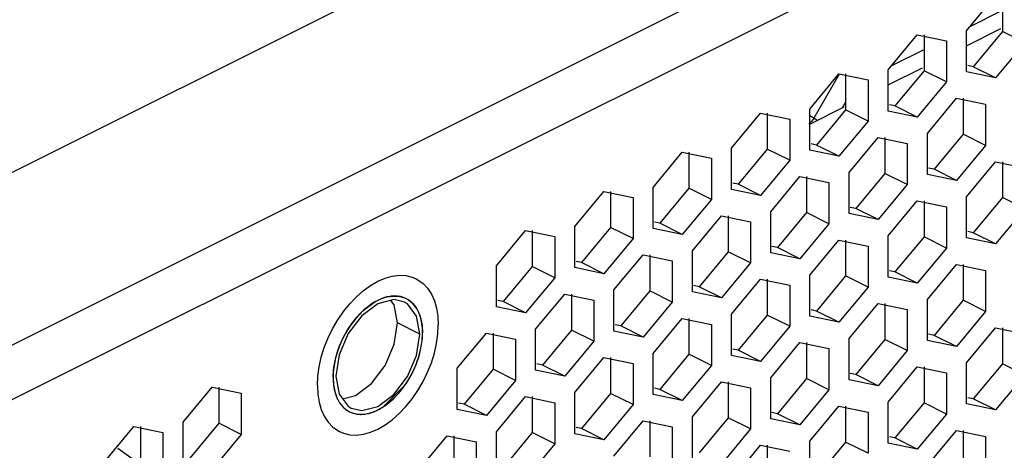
# Paper-space layout '005_EXP_CORICANT_PE_DRAWING_3_1' of a CAD drawing. Header units: millimetres. Extents: x 6 to 413, y 7 to 290.
# Tile 184 of 228: x 259.19 to 264.78, y 89.98 to 92.43. Entities that reach past the tile are written whole.
import ezdxf

# ---------------------------------------------------------------- set-up
doc = ezdxf.new("R2010")
doc.units = ezdxf.units.MM
doc.header["$LTSCALE"] = 23.1
for name, color, linetype in [('000_BASE_123100001256H_BL133', 7, 'CONTINUOUS'), ('BASE_CORIANT_BL85', 7, 'CONTINUOUS'), ('S_M4_1_ZC_BL161', 7, 'CONTINUOUS')]:
    doc.layers.add(name, color=color, linetype=linetype)

# ---------------------------------------------------------------- blocks, each defined once
blk = doc.blocks.new('BASE_CORIANT_BL85', base_point=(229.3285, 99.074))
at = {"layer": 'BASE_CORIANT_BL85', "color": 3, "linetype": 'Continuous'}
for p, q in [((275.1334, 99.558), (240.3226, 82.1526)), ((238.2097, 80.1161), (276.2408, 99.1316)), ((243.4256, 82.4125), (276.3808, 98.8901)), ((264.5692, 92.3687), (264.7347, 92.5683)), ((264.7761, 92.4855), (264.5882, 92.3916)), ((264.1238, 92.1459), (264.2892, 92.3455)), ((264.2892, 92.3455), (264.4547, 92.3114)), ((264.5692, 92.1348), (264.5692, 92.3687)), ((264.4547, 92.3114), (264.4547, 92.0775)), ((264.9002, 92.3002), (264.7347, 92.1006)), ((264.3306, 92.2628), (264.1428, 92.1689)), ((263.6783, 91.9232), (263.8438, 92.1228)), ((263.8438, 92.1228), (264.0092, 92.0887)), ((264.1238, 91.912), (264.1238, 92.1459)), ((264.7347, 92.1006), (264.5692, 92.1348)), ((264.0092, 92.0887), (264.0092, 91.8547)), ((264.4547, 92.0775), (264.2892, 91.8779)), ((263.8819, 91.9631), (263.8628, 91.9302)), ((264.3465, 91.785), (264.512, 91.9846)), ((264.512, 91.9846), (264.6774, 91.9505)), ((264.6774, 91.9505), (264.6774, 91.7166)), ((263.2328, 91.7005), (263.3983, 91.9001)), ((263.3983, 91.9001), (263.5637, 91.8659)), ((263.6783, 91.6893), (263.6783, 91.9232)), ((264.2892, 91.8779), (264.1238, 91.912)), ((263.5637, 91.8659), (263.5637, 91.632)), ((264.0092, 91.8547), (263.8438, 91.6551)), ((264.3465, 91.5511), (264.3465, 91.785)), ((263.901, 91.5623), (264.0665, 91.7619)), ((264.0665, 91.7619), (264.232, 91.7277)), ((264.232, 91.7277), (264.232, 91.4938)), ((264.6774, 91.7166), (264.512, 91.517)), ((262.7873, 91.4777), (262.9528, 91.6773)), ((262.9528, 91.6773), (263.1183, 91.6432)), ((263.2328, 91.4665), (263.2328, 91.7005)), ((263.8438, 91.6551), (263.6783, 91.6893)), ((263.1183, 91.6432), (263.1183, 91.4093)), ((263.5637, 91.632), (263.3983, 91.4324)), ((264.5692, 91.4241), (264.7347, 91.6237)), ((264.7347, 91.6237), (264.9002, 91.5896)), ((263.4556, 91.3395), (263.621, 91.5391)), ((263.621, 91.5391), (263.7865, 91.505)), ((263.901, 91.3284), (263.901, 91.5623)), ((264.512, 91.517), (264.3465, 91.5511)), ((263.7865, 91.505), (263.7865, 91.2711)), ((264.232, 91.4938), (264.0665, 91.2942)), ((262.3419, 91.255), (262.5073, 91.4546)), ((262.5073, 91.4546), (262.6728, 91.4205)), ((262.7873, 91.2438), (262.7873, 91.4777)), ((263.3983, 91.4324), (263.2328, 91.4665)), ((262.6728, 91.4205), (262.6728, 91.1865)), ((263.1183, 91.4093), (262.9528, 91.2097)), ((264.1238, 91.2014), (264.2892, 91.401)), ((264.2892, 91.401), (264.4547, 91.3668)), ((264.5692, 91.1902), (264.5692, 91.4241)), ((263.0101, 91.1168), (263.1755, 91.3164)), ((263.1755, 91.3164), (263.341, 91.2823)), ((263.4556, 91.1056), (263.4556, 91.3395)), ((264.0665, 91.2942), (263.901, 91.3284)), ((264.4547, 91.3668), (264.4547, 91.1329)), ((264.9002, 91.3556), (264.7347, 91.156)), ((263.341, 91.2823), (263.341, 91.0483)), ((263.7865, 91.2711), (263.621, 91.0715)), ((261.8964, 91.0323), (262.0618, 91.2318)), ((262.0618, 91.2318), (262.2273, 91.1977)), ((262.3419, 91.0211), (262.3419, 91.255)), ((262.9528, 91.2097), (262.7873, 91.2438)), ((262.2273, 91.1977), (262.2273, 90.9638)), ((262.6728, 91.1865), (262.5073, 90.9869)), ((263.6783, 90.9786), (263.8438, 91.1782)), ((263.8438, 91.1782), (264.0092, 91.1441)), ((264.1238, 90.9674), (264.1238, 91.2014)), ((264.7347, 91.156), (264.5692, 91.1902)), ((262.5646, 90.8941), (262.7301, 91.0937)), ((262.7301, 91.0937), (262.8955, 91.0595)), ((263.0101, 90.8829), (263.0101, 91.1168)), ((263.621, 91.0715), (263.4556, 91.1056)), ((264.0092, 91.1441), (264.0092, 90.9102)), ((264.4547, 91.1329), (264.2892, 90.9333)), ((262.8955, 91.0595), (262.8955, 90.8256)), ((263.341, 91.0483), (263.1755, 90.8487)), ((264.3465, 90.8404), (264.512, 91.04)), ((264.512, 91.04), (264.6774, 91.0059)), ((261.8964, 90.7983), (261.8964, 91.0323)), ((262.5073, 90.9869), (262.3419, 91.0211)), ((264.6774, 91.0059), (264.6774, 90.772)), ((262.2273, 90.9638), (262.0618, 90.7642)), ((263.2328, 90.7559), (263.3983, 90.9555)), ((263.3983, 90.9555), (263.5637, 90.9213)), ((263.6783, 90.7447), (263.6783, 90.9786)), ((264.2892, 90.9333), (264.1238, 90.9674)), ((262.1191, 90.6713), (262.2846, 90.8709)), ((262.2846, 90.8709), (262.45, 90.8368)), ((262.5646, 90.6601), (262.5646, 90.8941)), ((263.1755, 90.8487), (263.0101, 90.8829)), ((263.5637, 90.9213), (263.5637, 90.6874)), ((264.0092, 90.9102), (263.8438, 90.7106)), ((261.2218, 90.8157), (261.1305, 90.7478)), ((261.3131, 90.8391), (261.2218, 90.8157)), ((261.3729, 90.8251), (261.3131, 90.8391)), ((261.3906, 90.8145), (261.3729, 90.8251)), ((261.4423, 90.7455), (261.3906, 90.8145)), ((262.45, 90.8368), (262.45, 90.6029)), ((262.8955, 90.8256), (262.7301, 90.626)), ((263.901, 90.6177), (264.0665, 90.8173)), ((264.0665, 90.8173), (264.232, 90.7832)), ((264.3465, 90.6065), (264.3465, 90.8404)), ((262.0618, 90.7642), (261.8964, 90.7983)), ((263.2328, 90.522), (263.2328, 90.7559)), ((264.232, 90.7832), (264.232, 90.5492)), ((264.6774, 90.772), (264.512, 90.5724)), ((261.4605, 90.6428), (261.4423, 90.7455)), ((262.7873, 90.5331), (262.9528, 90.7327)), ((262.9528, 90.7327), (263.1183, 90.6986)), ((263.8438, 90.7106), (263.6783, 90.7447)), ((261.6736, 90.4486), (261.8391, 90.6482)), ((261.8391, 90.6482), (262.0046, 90.6141)), ((262.1191, 90.4374), (262.1191, 90.6713)), ((262.7301, 90.626), (262.5646, 90.6601)), ((263.1183, 90.6986), (263.1183, 90.4647)), ((263.5637, 90.6874), (263.3983, 90.4878)), ((264.5692, 90.4795), (264.7347, 90.6791)), ((264.7347, 90.6791), (264.9002, 90.645)), ((261.4423, 90.5218), (261.4605, 90.6428)), ((262.0046, 90.6141), (262.0046, 90.3801)), ((262.45, 90.6029), (262.2846, 90.4033)), ((263.4556, 90.395), (263.621, 90.5946)), ((263.621, 90.5946), (263.7865, 90.5604)), ((263.901, 90.3838), (263.901, 90.6177)), ((264.512, 90.5724), (264.3465, 90.6065)), ((262.7873, 90.2992), (262.7873, 90.5331)), ((263.7865, 90.5604), (263.7865, 90.3265)), ((264.232, 90.5492), (264.0665, 90.3496)), ((262.3419, 90.3104), (262.5073, 90.51)), ((262.5073, 90.51), (262.6728, 90.4759)), ((262.6728, 90.4759), (262.6728, 90.2419)), ((263.3983, 90.4878), (263.2328, 90.522)), ((264.5692, 90.2456), (264.5692, 90.4795)), ((261.6736, 90.2147), (261.6736, 90.4486)), ((262.2846, 90.4033), (262.1191, 90.4374)), ((263.1183, 90.4647), (262.9528, 90.2651)), ((264.1238, 90.2568), (264.2892, 90.4564)), ((264.2892, 90.4564), (264.4547, 90.4222)), ((264.4547, 90.4222), (264.4547, 90.1883)), ((260.9832, 90.4041), (261.0013, 90.3013)), ((262.0046, 90.3801), (261.8391, 90.1805)), ((263.0101, 90.1722), (263.1755, 90.3718)), ((263.1755, 90.3718), (263.341, 90.3377)), ((263.4556, 90.161), (263.4556, 90.395)), ((264.0665, 90.3496), (263.901, 90.3838)), ((264.9002, 90.411), (264.7347, 90.2115)), ((260.1145, 90.1413), (260.2799, 90.3409)), ((260.2799, 90.3409), (260.4454, 90.3068)), ((262.3419, 90.0765), (262.3419, 90.3104)), ((263.341, 90.3377), (263.341, 90.1038)), ((263.7865, 90.3265), (263.621, 90.1269)), ((260.4454, 90.3068), (260.4454, 90.0728)), ((261.0013, 90.3013), (261.0531, 90.2324)), ((261.8964, 90.0877), (262.0618, 90.2873)), ((262.0618, 90.2873), (262.2273, 90.2531)), ((262.2273, 90.2531), (262.2273, 90.0192)), ((262.9528, 90.2651), (262.7873, 90.2992)), ((264.1238, 90.0228), (264.1238, 90.2568)), ((261.0531, 90.2324), (261.0707, 90.2218)), ((261.8391, 90.1805), (261.6736, 90.2147)), ((262.6728, 90.2419), (262.5073, 90.0423)), ((263.6783, 90.034), (263.8438, 90.2336)), ((263.8438, 90.2336), (264.0092, 90.1995)), ((264.0092, 90.1995), (264.0092, 89.9656)), ((264.7347, 90.2115), (264.5692, 90.2456)), ((260.1145, 89.9074), (260.1145, 90.1413)), ((262.5646, 89.9495), (262.7301, 90.1491)), ((262.7301, 90.1491), (262.8955, 90.1149)), ((263.0101, 89.9383), (263.0101, 90.1722)), ((263.621, 90.1269), (263.4556, 90.161)), ((264.4547, 90.1883), (264.2892, 89.9887)), ((259.669, 89.9186), (259.8345, 90.1182)), ((259.8345, 90.1182), (259.9999, 90.084)), ((259.9999, 90.084), (259.9999, 89.8501)), ((261.8964, 89.8537), (261.8964, 90.0877)), ((262.8955, 90.1149), (262.8955, 89.881)), ((263.341, 90.1038), (263.1755, 89.9042)), ((264.3465, 89.8959), (264.512, 90.0954)), ((264.512, 90.0954), (264.6774, 90.0613)), ((260.4454, 90.0728), (260.2799, 89.8732)), ((261.4509, 89.8649), (261.6164, 90.0645)), ((261.6164, 90.0645), (261.7818, 90.0304)), ((261.7818, 90.0304), (261.7818, 89.7965)), ((262.5073, 90.0423), (262.3419, 90.0765)), ((263.6783, 89.8001), (263.6783, 90.034)), ((264.6774, 90.0613), (264.6774, 89.8274)), ((262.2273, 90.0192), (262.0618, 89.8196)), ((263.2328, 89.8113), (263.3983, 90.0109)), ((263.3983, 90.0109), (263.5637, 89.9768)), ((264.2892, 89.9887), (264.1238, 90.0228))]:
    blk.add_line(p, q, dxfattribs=at)
at = {"layer": 'BASE_CORIANT_BL85', "color": 7, "linetype": 'Continuous'}
for p, q in [((264.7729, 92.5683), (264.7729, 92.3639)), ((264.5692, 92.2834), (264.7643, 92.381)), ((264.3274, 92.3455), (264.3274, 92.1411)), ((264.7729, 92.3639), (264.6074, 92.1643)), ((264.9002, 92.3002), (264.7729, 92.3639)), ((264.1238, 92.0607), (264.3189, 92.1582)), ((264.6074, 92.1643), (264.5766, 92.1706)), ((264.7347, 92.1006), (264.6074, 92.1643)), ((263.8459, 92.1215), (263.7015, 91.8724)), ((263.8819, 92.1228), (263.8819, 91.9184)), ((264.3274, 92.1411), (264.162, 91.9415)), ((264.4547, 92.0775), (264.3274, 92.1411)), ((263.6783, 91.8379), (263.8734, 91.9355)), ((264.162, 91.9415), (264.1312, 91.9479)), ((264.2892, 91.8779), (264.162, 91.9415)), ((264.5502, 91.9846), (264.5502, 91.7802)), ((263.4365, 91.9001), (263.4365, 91.6956)), ((263.7015, 91.8724), (263.6783, 91.884)), ((263.8819, 91.9184), (263.7165, 91.7188)), ((264.0092, 91.8547), (263.8819, 91.9184)), ((263.7201, 91.8589), (263.7015, 91.8724)), ((264.5502, 91.7802), (264.3847, 91.5806)), ((264.6774, 91.7166), (264.5502, 91.7802)), ((263.7165, 91.7188), (263.6857, 91.7251)), ((263.8438, 91.6551), (263.7165, 91.7188)), ((264.1047, 91.7619), (264.1047, 91.5575)), ((262.991, 91.6773), (262.991, 91.4729)), ((263.4365, 91.6956), (263.271, 91.496)), ((263.5637, 91.632), (263.4365, 91.6956)), ((264.7729, 91.6237), (264.7729, 91.4193)), ((263.6592, 91.5391), (263.6592, 91.3347)), ((264.1047, 91.5575), (263.9392, 91.3579)), ((264.232, 91.4938), (264.1047, 91.5575)), ((264.3847, 91.5806), (264.3539, 91.587)), ((264.512, 91.517), (264.3847, 91.5806)), ((263.271, 91.496), (263.2402, 91.5024)), ((263.3983, 91.4324), (263.271, 91.496)), ((262.5455, 91.4546), (262.5455, 91.2502)), ((262.991, 91.4729), (262.8255, 91.2733)), ((263.1183, 91.4093), (262.991, 91.4729)), ((264.3274, 91.401), (264.3274, 91.1965)), ((264.7729, 91.4193), (264.6074, 91.2197)), ((264.9002, 91.3556), (264.7729, 91.4193)), ((263.2137, 91.3164), (263.2137, 91.112)), ((263.6592, 91.3347), (263.4937, 91.1351)), ((263.7865, 91.2711), (263.6592, 91.3347)), ((263.9392, 91.3579), (263.9084, 91.3642)), ((264.0665, 91.2942), (263.9392, 91.3579)), ((262.8255, 91.2733), (262.7947, 91.2797)), ((262.9528, 91.2097), (262.8255, 91.2733)), ((262.1, 91.2318), (262.1, 91.0274)), ((262.5455, 91.2502), (262.38, 91.0506)), ((262.6728, 91.1865), (262.5455, 91.2502)), ((264.6074, 91.2197), (264.5766, 91.226)), ((264.7347, 91.156), (264.6074, 91.2197)), ((263.8819, 91.1782), (263.8819, 90.9738)), ((264.3274, 91.1965), (264.162, 90.9969)), ((264.4547, 91.1329), (264.3274, 91.1965)), ((262.7682, 91.0937), (262.7682, 90.8892)), ((263.2137, 91.112), (263.0483, 90.9124)), ((263.341, 91.0483), (263.2137, 91.112)), ((263.4937, 91.1351), (263.4629, 91.1415)), ((263.621, 91.0715), (263.4937, 91.1351)), ((262.38, 91.0506), (262.3493, 91.0569)), ((262.5073, 90.9869), (262.38, 91.0506)), ((264.5502, 91.04), (264.5502, 90.8356)), ((262.1, 91.0274), (261.9346, 90.8278)), ((262.2273, 90.9638), (262.1, 91.0274)), ((264.162, 90.9969), (264.1312, 91.0033)), ((264.2892, 90.9333), (264.162, 90.9969)), ((263.4365, 90.9555), (263.4365, 90.7511)), ((263.8819, 90.9738), (263.7165, 90.7742)), ((264.0092, 90.9102), (263.8819, 90.9738)), ((262.3228, 90.8709), (262.3228, 90.6665)), ((262.7682, 90.8892), (262.6028, 90.6896)), ((262.8955, 90.8256), (262.7682, 90.8892)), ((263.0483, 90.9124), (263.0175, 90.9187)), ((263.1755, 90.8487), (263.0483, 90.9124)), ((261.315, 90.8092), (261.2958, 90.8347)), ((261.9346, 90.8278), (261.9038, 90.8342)), ((262.0618, 90.7642), (261.9346, 90.8278)), ((264.1047, 90.8173), (264.1047, 90.6129)), ((264.5502, 90.8356), (264.3847, 90.636)), ((264.6774, 90.772), (264.5502, 90.8356)), ((261.3332, 90.7064), (261.315, 90.8092)), ((263.7165, 90.7742), (263.6857, 90.7806)), ((263.8438, 90.7106), (263.7165, 90.7742)), ((261.4605, 90.6428), (261.3332, 90.7064)), ((262.991, 90.7327), (262.991, 90.5283)), ((263.4365, 90.7511), (263.271, 90.5515)), ((263.5637, 90.6874), (263.4365, 90.7511)), ((261.8773, 90.6482), (261.8773, 90.4438)), ((262.3228, 90.6665), (262.1573, 90.4669)), ((262.45, 90.6029), (262.3228, 90.6665)), ((262.6028, 90.6896), (262.572, 90.696)), ((262.7301, 90.626), (262.6028, 90.6896)), ((264.7729, 90.6791), (264.7729, 90.4747)), ((263.6592, 90.5946), (263.6592, 90.3901)), ((264.1047, 90.6129), (263.9392, 90.4133)), ((264.232, 90.5492), (264.1047, 90.6129)), ((264.3847, 90.636), (264.3539, 90.6424)), ((264.512, 90.5724), (264.3847, 90.636)), ((263.271, 90.5515), (263.2402, 90.5578)), ((263.3983, 90.4878), (263.271, 90.5515)), ((262.5455, 90.51), (262.5455, 90.3056)), ((262.991, 90.5283), (262.8255, 90.3287)), ((263.1183, 90.4647), (262.991, 90.5283)), ((261.1858, 90.3627), (261.2633, 90.4648)), ((261.8773, 90.4438), (261.7118, 90.2442)), ((262.0046, 90.3801), (261.8773, 90.4438)), ((262.1573, 90.4669), (262.1265, 90.4733)), ((262.2846, 90.4033), (262.1573, 90.4669)), ((263.9392, 90.4133), (263.9084, 90.4196)), ((264.3274, 90.4564), (264.3274, 90.252)), ((264.7729, 90.4747), (264.6074, 90.2751)), ((264.9002, 90.411), (264.7729, 90.4747)), ((263.2137, 90.3718), (263.2137, 90.1674)), ((263.6592, 90.3901), (263.4937, 90.1905)), ((263.7865, 90.3265), (263.6592, 90.3901)), ((264.0665, 90.3496), (263.9392, 90.4133)), ((260.3181, 90.3409), (260.3181, 90.1365)), ((261.0945, 90.2948), (261.1858, 90.3627)), ((262.8255, 90.3287), (262.7947, 90.3351)), ((262.9528, 90.2651), (262.8255, 90.3287)), ((261.0205, 90.2758), (261.0945, 90.2948)), ((262.1, 90.2873), (262.1, 90.0828)), ((262.5455, 90.3056), (262.38, 90.106)), ((262.6728, 90.2419), (262.5455, 90.3056)), ((264.3274, 90.252), (264.162, 90.0524)), ((264.4547, 90.1883), (264.3274, 90.252)), ((264.6074, 90.2751), (264.5766, 90.2814)), ((264.7347, 90.2115), (264.6074, 90.2751)), ((261.7118, 90.2442), (261.681, 90.2505)), ((261.8391, 90.1805), (261.7118, 90.2442)), ((263.4937, 90.1905), (263.4629, 90.1969)), ((263.8819, 90.2336), (263.8819, 90.0292)), ((262.7682, 90.1491), (262.7682, 89.9447)), ((263.2137, 90.1674), (263.0483, 89.9678)), ((263.341, 90.1038), (263.2137, 90.1674)), ((263.621, 90.1269), (263.4937, 90.1905)), ((259.8726, 90.1182), (259.8726, 89.9137)), ((260.3181, 90.1365), (260.1527, 89.9369)), ((260.4454, 90.0728), (260.3181, 90.1365)), ((262.38, 90.106), (262.3493, 90.1123)), ((262.5073, 90.0423), (262.38, 90.106)), ((264.5502, 90.0954), (264.5502, 89.891)), ((261.6546, 90.0645), (261.6546, 89.8601)), ((262.1, 90.0828), (261.9346, 89.8832)), ((262.2273, 90.0192), (262.1, 90.0828)), ((263.8819, 90.0292), (263.7165, 89.8296)), ((264.0092, 89.9656), (263.8819, 90.0292)), ((264.162, 90.0524), (264.1312, 90.0587)), ((264.2892, 89.9887), (264.162, 90.0524)), ((259.824, 89.9336), (259.7432, 89.9922)), ((263.4365, 90.0109), (263.4365, 89.8065))]:
    blk.add_line(p, q, dxfattribs=at)
for points in [[(263.7015, 91.8724), (263.6883, 91.8534), (263.673, 91.8379)], [(261.2633, 90.4648), (261.315, 90.5855), (261.3332, 90.7064)]]:
    blk.add_lwpolyline(points, dxfattribs=at)
at = {"layer": 'BASE_CORIANT_BL85', "color": 3, "linetype": 'Continuous'}
for points in [[(261.1305, 90.7478), (261.0531, 90.6457), (261.0013, 90.525), (260.9832, 90.4041)], [(261.0707, 90.2218), (261.1305, 90.2077), (261.2218, 90.2312), (261.3131, 90.2991), (261.3906, 90.4011), (261.4423, 90.5218)]]:
    blk.add_lwpolyline(points, dxfattribs=at)
blk = doc.blocks.new('000_BASE_123100001256H_BL133', base_point=(238.6416, 101.2545))
at = {"layer": '000_BASE_123100001256H_BL133', "color": 4, "linetype": 'Continuous'}
blk.add_line((261.1431, 90.7806), (261.1406, 90.7783), dxfattribs=at)
at = {"layer": '000_BASE_123100001256H_BL133', "color": 2, "linetype": 'Continuous'}
blk.add_line((261.2517, 90.2288), (261.3774, 90.3544), dxfattribs=at)
at = {"layer": '000_BASE_123100001256H_BL133', "color": 4, "linetype": 'Continuous'}
for points in [[(261.259, 90.8505), (261.2404, 90.8437), (261.2209, 90.8348), (261.2014, 90.824), (261.182, 90.8115), (261.1628, 90.7972), (261.1431, 90.7806)], [(261.2799, 90.856), (261.2773, 90.8554), (261.2738, 90.8546), (261.2703, 90.8537), (261.2668, 90.8528), (261.2633, 90.8518), (261.259, 90.8505)], [(261.3818, 90.8459), (261.3668, 90.8522), (261.3511, 90.8566), (261.3339, 90.8594), (261.3169, 90.8602), (261.2985, 90.8591), (261.2799, 90.856)], [(261.4449, 90.7852), (261.4367, 90.798), (261.4272, 90.8103), (261.4174, 90.8208), (261.4061, 90.8306), (261.3948, 90.8387), (261.3818, 90.8459)], [(261.1331, 90.7713), (261.1273, 90.7656), (261.1207, 90.759), (261.1142, 90.7522), (261.1078, 90.7452), (261.1015, 90.7381), (261.0945, 90.7298)], [(261.1406, 90.7783), (261.1389, 90.7768), (261.1372, 90.7752), (261.1356, 90.7737), (261.1331, 90.7713)], [(261.4764, 90.6507), (261.4755, 90.6764), (261.4728, 90.7009), (261.4684, 90.7243), (261.4622, 90.7462), (261.4544, 90.7665), (261.4449, 90.7852)], [(261.0945, 90.7298), (261.0847, 90.7175), (261.0743, 90.7038), (261.0644, 90.6897), (261.0548, 90.6752), (261.0456, 90.6604), (261.0362, 90.6441)], [(261.0362, 90.6441), (261.0196, 90.6117), (261.0045, 90.5772), (260.9922, 90.5434), (260.982, 90.5081), (260.9746, 90.4742), (260.9695, 90.4391)], [(261.4708, 90.5831), (261.4725, 90.5946), (261.4739, 90.6061), (261.475, 90.6174), (261.4757, 90.6287), (261.4762, 90.6398), (261.4764, 90.6507)], [(261.4395, 90.4708), (261.4461, 90.4883), (261.4525, 90.507), (261.4582, 90.5258), (261.4631, 90.5446), (261.4672, 90.5634), (261.4708, 90.5831)], [(260.9695, 90.4391), (260.9689, 90.4323), (260.9683, 90.4255), (260.9678, 90.4177), (260.9675, 90.411), (260.9673, 90.4033), (260.9672, 90.3962)], [(261.2271, 90.2144), (261.2695, 90.241), (261.3105, 90.2756), (261.3491, 90.3171), (261.3841, 90.3643), (261.4145, 90.4161), (261.4395, 90.4708)], [(260.9672, 90.3962), (260.9673, 90.3897), (260.9675, 90.3832), (260.9678, 90.3758), (260.9682, 90.3695), (260.9688, 90.3622), (260.9695, 90.3555)], [(260.9695, 90.3555), (260.9702, 90.3504), (260.971, 90.3444), (260.9718, 90.3395), (260.9729, 90.3336), (260.9739, 90.3288), (260.9752, 90.3226)], [(260.9752, 90.3226), (260.9769, 90.3161), (260.9786, 90.3097), (260.9808, 90.3025), (260.9829, 90.2963), (260.9854, 90.2895), (260.9881, 90.2831)], [(260.9881, 90.2831), (260.9884, 90.2823), (260.9891, 90.2806), (260.9898, 90.279), (260.9906, 90.2774), (260.9913, 90.2758), (260.9923, 90.2739)], [(260.9923, 90.2739), (260.9938, 90.2708), (260.9958, 90.2669), (260.9979, 90.2631), (260.9996, 90.2602), (261.0018, 90.2566), (261.0042, 90.2528)], [(261.0042, 90.2528), (261.0071, 90.2486), (261.01, 90.2446), (261.0135, 90.2401), (261.0166, 90.2363), (261.0203, 90.2321), (261.0239, 90.2283)], [(261.0239, 90.2283), (261.0273, 90.225), (261.0308, 90.2218), (261.035, 90.2182), (261.0387, 90.2153), (261.043, 90.2121), (261.0474, 90.2091)], [(261.0474, 90.2091), (261.0494, 90.2079), (261.0514, 90.2066), (261.0534, 90.2055), (261.0554, 90.2043), (261.0581, 90.2029), (261.0604, 90.2017)], [(261.0604, 90.2017), (261.0695, 90.1975), (261.0796, 90.1937), (261.0901, 90.1908), (261.1009, 90.1886), (261.1112, 90.1873), (261.1232, 90.1867)], [(261.1637, 90.1908), (261.1663, 90.1914), (261.1697, 90.1922), (261.1732, 90.1931), (261.1767, 90.1941), (261.1802, 90.1951), (261.1846, 90.1964)], [(261.1846, 90.1964), (261.1908, 90.1985), (261.1978, 90.2011), (261.2049, 90.2039), (261.212, 90.207), (261.2191, 90.2104), (261.2271, 90.2144)], [(261.1232, 90.1867), (261.1289, 90.1867), (261.1356, 90.187), (261.1423, 90.1875), (261.1491, 90.1883), (261.1559, 90.1893), (261.1637, 90.1908)]]:
    blk.add_lwpolyline(points, dxfattribs=at)
blk = doc.blocks.new('S_M4_1_ZC_BL161', base_point=(261.2218, 90.5234))
at = {"layer": 'S_M4_1_ZC_BL161', "color": 7, "linetype": 'Continuous'}
blk.add_line((260.8881, 90.4573), (260.9005, 90.512), dxfattribs=at)
for points in [[(260.9005, 90.512), (260.9175, 90.5669), (260.939, 90.6211), (260.9646, 90.6739), (260.9939, 90.7245), (261.0266, 90.7722), (261.0621, 90.8163), (261.0999, 90.856), (261.1396, 90.891), (261.1804, 90.9205), (261.2218, 90.9443), (261.2632, 90.962), (261.304, 90.9732), (261.3437, 90.9779), (261.3815, 90.976), (261.417, 90.9674), (261.4392, 90.9581)], [(261.4392, 90.9581), (261.4497, 90.9524), (261.479, 90.9312), (261.5046, 90.9039), (261.5261, 90.8712), (261.5431, 90.8333), (261.5555, 90.791), (261.563, 90.7447), (261.5655, 90.6953)], [(260.9767, 90.485), (260.9883, 90.5309), (261.0043, 90.5767), (261.0243, 90.6215), (261.0481, 90.6644), (261.075, 90.7047), (261.1047, 90.7417), (261.1366, 90.7746), (261.17, 90.8028), (261.2044, 90.8258), (261.2392, 90.8432), (261.2736, 90.8546)], [(261.2736, 90.8546), (261.307, 90.8598), (261.3389, 90.8588), (261.3686, 90.8515), (261.3828, 90.8454)], [(261.3828, 90.8454), (261.3956, 90.8382), (261.4193, 90.8189), (261.4393, 90.7942), (261.4553, 90.7644), (261.4669, 90.7301), (261.474, 90.692), (261.4764, 90.6507)], [(261.0045, 90.0887), (261.0266, 90.0794), (261.0621, 90.0709), (261.0999, 90.069), (261.1396, 90.0737), (261.1804, 90.0849), (261.2218, 90.1025), (261.2632, 90.1263), (261.304, 90.1559), (261.3437, 90.1908), (261.3815, 90.2306), (261.417, 90.2747), (261.4497, 90.3223), (261.479, 90.3729), (261.5046, 90.4258), (261.5261, 90.48), (261.5431, 90.5348), (261.5555, 90.5895), (261.563, 90.6433), (261.5655, 90.6953)], [(261.17, 90.1923), (261.2044, 90.2037), (261.2392, 90.2211), (261.2736, 90.2441), (261.307, 90.2723), (261.3389, 90.3052), (261.3686, 90.3421), (261.3956, 90.3825), (261.4193, 90.4254), (261.4393, 90.4702), (261.4553, 90.516), (261.4669, 90.5619), (261.474, 90.6071), (261.4764, 90.6507)], [(260.9672, 90.3962), (260.9696, 90.4398), (260.9767, 90.485)], [(260.8781, 90.3516), (260.8807, 90.4036), (260.8881, 90.4573)], [(260.9672, 90.3962), (260.9696, 90.3549), (260.9767, 90.3168), (260.9883, 90.2825), (261.0043, 90.2527), (261.0243, 90.228), (261.0481, 90.2087), (261.0608, 90.2014)], [(260.8781, 90.3516), (260.8807, 90.3021), (260.8881, 90.2559), (260.9005, 90.2135), (260.9175, 90.1757), (260.939, 90.1429), (260.9646, 90.1157), (260.9939, 90.0945), (261.0045, 90.0887)], [(261.0608, 90.2014), (261.075, 90.1953), (261.1047, 90.1881), (261.1366, 90.187), (261.17, 90.1923)]]:
    blk.add_lwpolyline(points, dxfattribs=at)

psp = doc.layouts.new('005_EXP_CORICANT_PE_DRAWING_3_1')

# ---------------------------------------------------------------- block references
at = {"layer": '000_BASE_123100001256H_BL133'}
psp.add_blockref('000_BASE_123100001256H_BL133', (238.6416, 101.2545), dxfattribs=at)
at = {"layer": 'BASE_CORIANT_BL85'}
psp.add_blockref('BASE_CORIANT_BL85', (229.3285, 99.074), dxfattribs=at)
at = {"layer": 'S_M4_1_ZC_BL161'}
psp.add_blockref('S_M4_1_ZC_BL161', (261.2218, 90.5234), dxfattribs=at)

doc.saveas('drawing.dxf')
